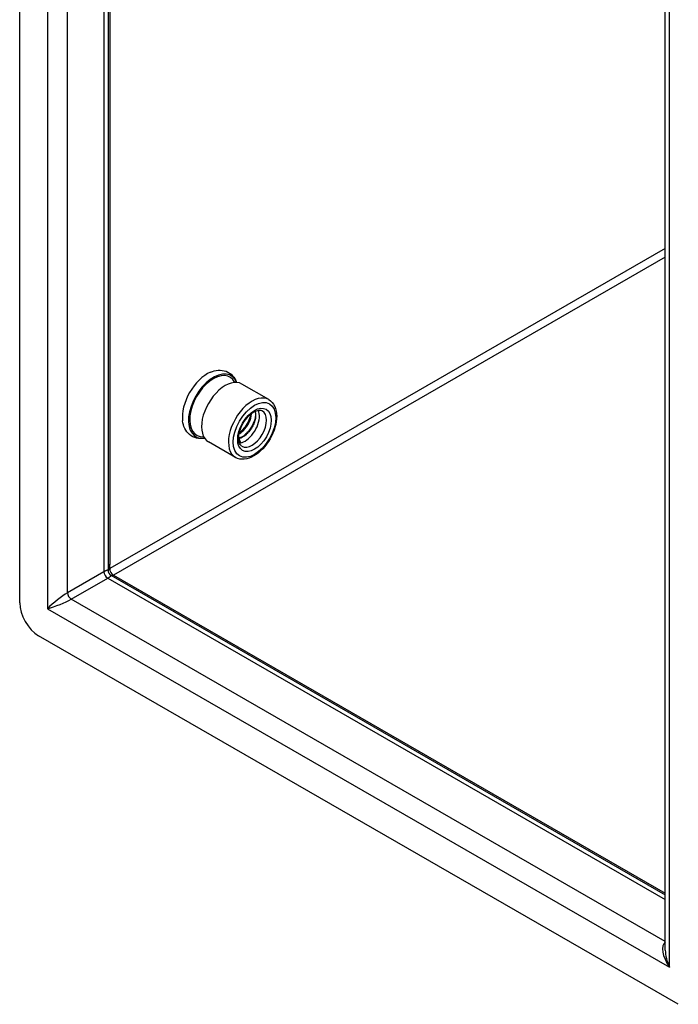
# Model space of a CAD drawing. Header units: inches. Extents: x 4.7 to 53.3, y 4.9 to 37.1.
# Tile 18 of 27: x 44.8 to 48.7, y 15.5 to 21.3. Entities that reach past the tile are written whole.
import ezdxf

# ---------------------------------------------------------------- set-up
doc = ezdxf.new("R2010")
doc.units = ezdxf.units.IN
doc.header["$MEASUREMENT"] = 0
doc.layers.add('Visible Edges(ANSI)', color=7, linetype='Continuous', lineweight=25)
doc.layers.add('Visible Tangent Edges(ANSI)', color=7, linetype='Continuous', lineweight=25)

msp = doc.modelspace()

# ---------------------------------------------------------------- linework, layer by layer
at = {"layer": 'Visible Edges(ANSI)'}
for p, q in [((44.7923, 17.8994), (44.7923, 23.8913)), ((45.3135, 23.5026), (45.3135, 18.1036)), ((48.5953, 15.856), (48.5953, 21.5948)), ((46.2595, 19.0966), (46.1008, 19.188)), ((46.0631, 18.7555), (45.9044, 18.8468)), ((46.0837, 18.8674), (46.0924, 18.8442)), ((45.3135, 18.1036), (45.3135, 18.0896)), ((45.329, 18.0628), (48.5953, 16.1818)), ((48.6719, 15.5366), (44.9036, 17.7065))]:
    msp.add_line(p, q, dxfattribs=at)
at = {"layer": 'Visible Edges(ANSI)', "flags": 128}
for points in [[(45.9162, 19.2573), (45.9273, 19.2616), (45.9387, 19.2649), (45.9501, 19.2674), (45.9617, 19.2688), (45.9734, 19.2691), (45.985, 19.2682), (45.9965, 19.2661), (46.0077, 19.2627), (46.0185, 19.258), (46.0286, 19.252), (46.038, 19.245), (46.0464, 19.2368), (46.0539, 19.2279), (46.0603, 19.2181), (46.0658, 19.2078), (46.0703, 19.197)], [(46.2595, 19.0966), (46.2705, 19.089), (46.2801, 19.0796), (46.2883, 19.0687), (46.2948, 19.0565), (46.2999, 19.0432), (46.3034, 19.029), (46.3055, 19.0141), (46.3062, 18.9985), (46.3056, 18.9824), (46.3037, 18.9658), (46.3004, 18.949), (46.296, 18.932), (46.2904, 18.915), (46.2836, 18.8981), (46.2759, 18.8814), (46.2671, 18.8651), (46.2574, 18.8494), (46.2469, 18.8343), (46.2357, 18.82), (46.2238, 18.8066), (46.2113, 18.7942), (46.1983, 18.7829), (46.185, 18.773), (46.1714, 18.7643), (46.1575, 18.7571), (46.1436, 18.7514), (46.1295, 18.7474), (46.1155, 18.7451), (46.1017, 18.7446), (46.0881, 18.7462), (46.0752, 18.7498), (46.0631, 18.7555)], [(46.1014, 18.822), (46.0976, 18.8246), (46.0941, 18.8281), (46.0908, 18.8324), (46.088, 18.8378), (46.0856, 18.8441), (46.0837, 18.8515), (46.0826, 18.8598), (46.0821, 18.869), (46.0825, 18.8788), (46.0838, 18.8893), (46.0859, 18.9002), (46.0888, 18.9114), (46.0925, 18.9227), (46.0971, 18.9342), (46.1024, 18.9455), (46.1083, 18.9565), (46.1149, 18.9673), (46.122, 18.9775), (46.1296, 18.9872), (46.1376, 18.9961), (46.1458, 19.0043), (46.1542, 19.0116), (46.1626, 19.0179), (46.1709, 19.0232), (46.1791, 19.0274), (46.1868, 19.0306), (46.1942, 19.0327), (46.2009, 19.0338), (46.2069, 19.034), (46.2123, 19.0334), (46.217, 19.0321), (46.2212, 19.0301)], [(46.0846, 18.8943), (46.0895, 18.8973), (46.0943, 18.9006), (46.099, 18.9042), (46.1036, 18.9081), (46.1082, 18.9123), (46.1126, 18.9167), (46.117, 18.9214), (46.1211, 18.9262), (46.1251, 18.9313), (46.129, 18.9365), (46.1326, 18.9418), (46.136, 18.9473), (46.1392, 18.9529), (46.1422, 18.9586), (46.1449, 18.9643), (46.1474, 18.97), (46.1496, 18.9758), (46.1516, 18.9815), (46.1532, 18.9871), (46.1546, 18.9927), (46.1557, 18.9982), (46.1565, 19.0036), (46.157, 19.0089), (46.1572, 19.014)], [(46.1543, 19.0117), (46.1539, 19.0068), (46.1532, 19.0018), (46.1523, 18.9967), (46.1512, 18.9914), (46.1497, 18.9862), (46.1481, 18.9808), (46.1461, 18.9755), (46.144, 18.9701), (46.1416, 18.9647), (46.139, 18.9594), (46.1362, 18.9541), (46.1332, 18.9488), (46.13, 18.9437), (46.1266, 18.9386), (46.123, 18.9337), (46.1193, 18.929), (46.1154, 18.9244), (46.1114, 18.9199), (46.1073, 18.9157), (46.1031, 18.9117), (46.0987, 18.9079), (46.0944, 18.9044), (46.0899, 18.9011), (46.0854, 18.898)], [(46.1788, 19.0273), (46.1801, 19.0228), (46.1811, 19.018), (46.1818, 19.013), (46.1822, 19.0077), (46.1823, 19.0022), (46.182, 18.9965), (46.1814, 18.9906), (46.1805, 18.9846), (46.1792, 18.9785), (46.1776, 18.9723), (46.1757, 18.9661), (46.1735, 18.9598), (46.171, 18.9535), (46.1682, 18.9473), (46.1652, 18.9411), (46.1618, 18.935), (46.1582, 18.929), (46.1544, 18.9231), (46.1504, 18.9175), (46.1461, 18.912), (46.1417, 18.9068), (46.1371, 18.9018), (46.1324, 18.8971), (46.1276, 18.8927)], [(45.8812, 18.8688), (45.8696, 18.8672), (45.858, 18.8668), (45.8463, 18.8675), (45.8348, 18.8694), (45.8236, 18.8726), (45.8127, 18.8772), (45.8025, 18.883), (45.793, 18.8899), (45.7845, 18.8979), (45.7769, 18.9068), (45.7703, 18.9164), (45.7647, 18.9266), (45.7601, 18.9374), (45.7564, 18.9485), (45.7537, 18.96), (45.7517, 18.9718)], [(46.1524, 19.0101), (46.1514, 19.0052), (46.1503, 19.0003), (46.149, 18.9953), (46.1474, 18.9903), (46.1457, 18.9853), (46.1439, 18.9802), (46.1418, 18.9752), (46.1396, 18.9701), (46.1372, 18.9651), (46.1346, 18.9601), (46.1319, 18.9552), (46.129, 18.9503), (46.1261, 18.9455), (46.1229, 18.9407), (46.1197, 18.9361), (46.1163, 18.9315), (46.1128, 18.9271), (46.1092, 18.9228), (46.1055, 18.9186), (46.1017, 18.9146), (46.0979, 18.9107), (46.0939, 18.907), (46.0899, 18.9034), (46.0858, 18.9001)], [(46.1821, 19.0095), (46.1817, 19.0038), (46.1809, 18.9979), (46.1798, 18.9919), (46.1785, 18.9858), (46.1769, 18.9796), (46.175, 18.9734), (46.1728, 18.9671), (46.1703, 18.9608), (46.1676, 18.9546), (46.1646, 18.9483), (46.1614, 18.9421), (46.158, 18.936), (46.1543, 18.93), (46.1504, 18.9241), (46.1463, 18.9184), (46.142, 18.9128), (46.1376, 18.9074), (46.133, 18.9022), (46.1282, 18.8972), (46.1234, 18.8924), (46.1184, 18.888), (46.1134, 18.8838), (46.1082, 18.8799), (46.103, 18.8763)], [(46.1276, 18.8927), (46.1257, 18.8912), (46.1239, 18.8896), (46.122, 18.8882), (46.1201, 18.8868), (46.1183, 18.8854), (46.1164, 18.8841), (46.1145, 18.8828), (46.1126, 18.8816), (46.1106, 18.8804), (46.1087, 18.8793), (46.1068, 18.8782), (46.1049, 18.8772), (46.103, 18.8762), (46.101, 18.8753), (46.0991, 18.8744), (46.0972, 18.8736), (46.0953, 18.8729), (46.0934, 18.8722), (46.0915, 18.8716), (46.0896, 18.871), (46.0877, 18.8705), (46.0859, 18.87), (46.084, 18.8696), (46.0821, 18.8692)], [(46.0822, 18.8672), (46.0822, 18.8672), (46.0823, 18.8672), (46.0824, 18.8672), (46.0824, 18.8672), (46.0825, 18.8673), (46.0825, 18.8673), (46.0826, 18.8673), (46.0827, 18.8673), (46.0827, 18.8673), (46.0828, 18.8673), (46.0829, 18.8673), (46.0829, 18.8673), (46.083, 18.8673), (46.0831, 18.8673), (46.0831, 18.8673), (46.0832, 18.8673), (46.0832, 18.8674), (46.0833, 18.8674), (46.0834, 18.8674), (46.0834, 18.8674), (46.0835, 18.8674), (46.0836, 18.8674), (46.0836, 18.8674), (46.0837, 18.8674)], [(46.0924, 18.8442), (46.0921, 18.8442), (46.0918, 18.8441), (46.0915, 18.8441), (46.0912, 18.8441), (46.091, 18.844), (46.0907, 18.844), (46.0904, 18.844), (46.0901, 18.8439), (46.0898, 18.8439), (46.0896, 18.8439), (46.0893, 18.8438), (46.089, 18.8438), (46.0887, 18.8438), (46.0885, 18.8438), (46.0882, 18.8437), (46.0879, 18.8437), (46.0876, 18.8437), (46.0874, 18.8437), (46.0871, 18.8437), (46.0868, 18.8436), (46.0865, 18.8436), (46.0863, 18.8436), (46.086, 18.8436), (46.0857, 18.8436)], [(45.3135, 18.0896), (45.3144, 18.0822), (45.3176, 18.0741), (45.323, 18.0673), (45.329, 18.0628)]]:
    msp.add_lwpolyline(points, dxfattribs=at)
at = {"layer": 'Visible Edges(ANSI)'}
for centre, major_axis, start_param, end_param in [((45.8968, 19.0783), (0.1033, 0.1795), 0.651001, 2.490591), ((45.933, 19.0575), (-0.1033, -0.1795), 2.722123, 6.702655), ((45.933, 19.0575), (-0.0982, -0.1706), 2.780954, 6.643824), ((46.0026, 19.0174), (0.0982, 0.1706), 0, 3.141593), ((46.1195, 18.9501), (0.0599, 0.1041), 3.925057, 5.896037), ((46.1056, 18.9581), (-0.0501, -0.087), 0.469619, 1.097938), ((46.1195, 18.9501), (-0.0599, -0.1041), 0.387148, 0.783464), ((44.9036, 17.8353), (-0.0786, 0.1365), 0.787332, 2.358128)]:
    msp.add_ellipse(centre, major_axis=major_axis, ratio=0.578093, start_param=start_param, end_param=end_param, dxfattribs=at)
at = {"layer": 'Visible Tangent Edges(ANSI)'}
for p, q in [((44.9556, 23.7372), (44.9556, 17.8654)), ((45.0744, 17.9595), (45.0744, 23.6402)), ((45.2889, 23.5168), (45.2889, 18.083)), ((45.313, 23.5028), (45.313, 18.1039)), ((45.3225, 23.4974), (45.3225, 18.1255)), ((48.6199, 15.7553), (48.6199, 21.627)), ((48.5953, 19.9856), (45.3225, 18.101)), ((48.5953, 19.9351), (45.3445, 18.063)), ((45.3162, 18.1212), (45.3162, 18.1202)), ((45.3225, 18.101), (45.3225, 18.1255)), ((45.2889, 18.083), (45.0744, 17.9595)), ((45.0963, 17.9215), (45.3108, 18.045)), ((45.3108, 18.045), (48.5953, 16.1535)), ((45.3445, 18.063), (48.5953, 16.1909)), ((48.5953, 15.9065), (45.0963, 17.9215)), ((44.9556, 17.8654), (48.6199, 15.7553))]:
    msp.add_line(p, q, dxfattribs=at)
at = {"layer": 'Visible Tangent Edges(ANSI)', "flags": 128}
for points in [[(45.3135, 18.0896), (45.3134, 18.0901), (45.3133, 18.0906), (45.3131, 18.091), (45.3129, 18.0913), (45.3125, 18.0916), (45.3121, 18.0918), (45.3116, 18.0919), (45.311, 18.092), (45.3103, 18.092), (45.3096, 18.092), (45.3087, 18.0919), (45.3078, 18.0917), (45.3067, 18.0914), (45.3055, 18.091), (45.3043, 18.0906), (45.3029, 18.0901), (45.3015, 18.0895), (45.3, 18.0888), (45.2983, 18.088), (45.2966, 18.0872), (45.2948, 18.0862), (45.2929, 18.0852), (45.2909, 18.0841), (45.2889, 18.083)], [(45.3108, 18.045), (45.3128, 18.0462), (45.3148, 18.0473), (45.3166, 18.0485), (45.3183, 18.0496), (45.3199, 18.0506), (45.3214, 18.0516), (45.3227, 18.0526), (45.324, 18.0536), (45.3251, 18.0545), (45.3261, 18.0553), (45.327, 18.0561), (45.3278, 18.0569), (45.3284, 18.0576), (45.329, 18.0583), (45.3294, 18.0589), (45.3298, 18.0595), (45.33, 18.0601), (45.3301, 18.0606), (45.3302, 18.061), (45.3301, 18.0614), (45.3299, 18.0618), (45.3297, 18.0622), (45.3294, 18.0625), (45.329, 18.0628)]]:
    msp.add_lwpolyline(points, dxfattribs=at)
at = {"layer": 'Visible Tangent Edges(ANSI)'}
for centre, major_axis, ratio, start_param, end_param in [((46.1613, 18.9261), (0.0982, 0.1706), 0.578093, 0, 3.141593), ((46.1613, 18.9261), (0.0599, 0.1041), 0.578093, 3.141593, 6.283185), ((45.2295, 18.1522), (-0.084, 0.0486), 0.001672, 3.14256, 3.245178), ((45.3445, 18.1049), (-0.031, 0.0179), 0.001672, 0.000967, 0.424998), ((45.3445, 18.0883), (-0.031, 0), 0.575862, 5.497787, 6.256906), ((45.3445, 18.1129), (0.031, 0), 0.575862, 2.356194, 2.717562), ((45.3445, 18.0883), (0.0155, -0.0269), 0.578093, 3.928925, 5.499721), ((45.3108, 18.0703), (0.0155, -0.0269), 0.578093, 3.928925, 5.499721), ((45.3445, 18.0883), (-0.0155, -0.0269), 0.578093, 0.268553, 0.783464), ((45.015, 17.8996), (-0.0835, -0.068), 0.131082, 3.820634, 5.39143), ((45.015, 17.8996), (0.1006, 0.0385), 0.127937, 4.032605, 5.603401), ((45.0963, 17.9468), (0.0155, -0.0269), 0.578093, 3.928925, 5.499721), ((48.6793, 15.7895), (-0.0846, 0.1133), 0.482005, 6.27247, 7.796593), ((48.6793, 15.7895), (-0.056, 0.1299), 0.481973, 0.841334, 1.626732)]:
    msp.add_ellipse(centre, major_axis=major_axis, ratio=ratio, start_param=start_param, end_param=end_param, dxfattribs=at)
for major_axis in [(-0.0884, -0.1535), (0.0697, 0.1211)]:
    msp.add_ellipse((46.1752, 18.918), major_axis=major_axis, ratio=0.578093, dxfattribs=at)

doc.saveas('drawing.dxf')
